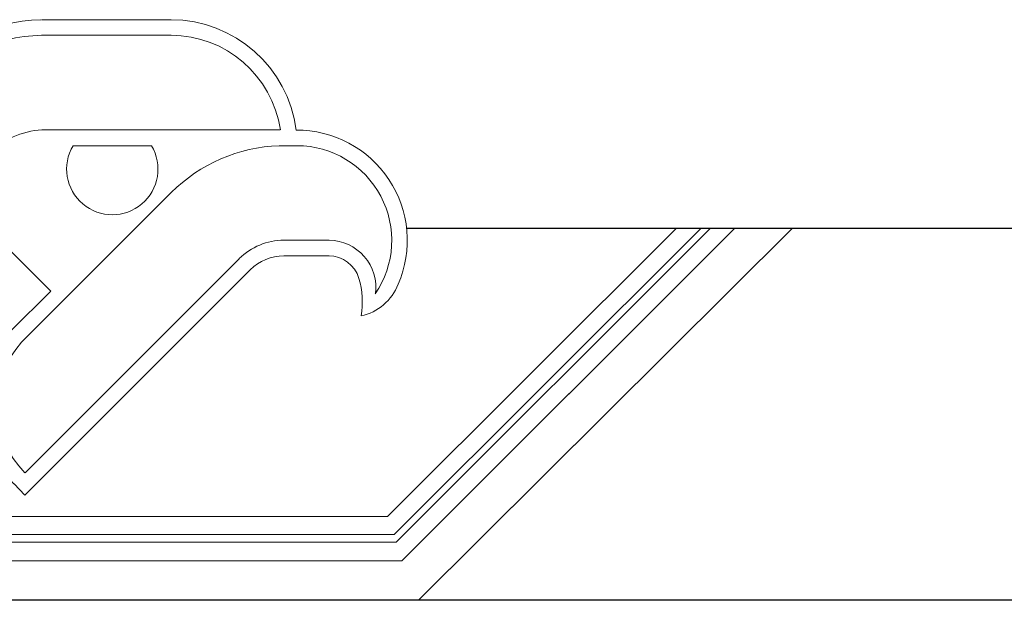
# Model space of a CAD drawing. Extents: x 261105 to 7565828, y -85627 to 5881792.
# Tile 21 of 116: x 334043 to 335896, y -39355 to -38261. Entities that reach past the tile are written whole.
import ezdxf

# ---------------------------------------------------------------- set-up
doc = ezdxf.new("R2010")
doc.units = 0
doc.header["$MEASUREMENT"] = 0
doc.layers.add('1__logo', color=140, linetype='Continuous', lineweight=9)
doc.layers.add('linii', color=7, linetype='Continuous', lineweight=15)
doc.layers.add('TB_OBRYS1', color=3, linetype='Continuous')

# ---------------------------------------------------------------- blocks, each defined once
blk = doc.blocks.new('FGFGFG')
at = {"layer": 'linii'}
for points in [[(269037, -43280.6), (269280.8, -43280.6)], [(269037, -43309.8), (269280.8, -43309.8)], [(269532.7, -43392.8), (269810.1, -43670.4)], [(269512, -43413.5), (269768.8, -43670.4)], [(268831.3, -43487.9), (269273, -43487.9)], [(268799.9, -43517.8), (268833.4, -43517.8)], [(269073.7, -43517.8), (269221.2, -43517.8)], [(269374.6, -43528.7), (269522.8, -43677.1)], [(269036.6, -43606.1), (269318.1, -43887.9)], [(269263.3, -43791.7), (269429.7, -43625.3)], [(269429.7, -43625.3), (269502.1, -43697.8)], [(269789.9, -43690.6), (269810.2, -43670.4)], [(268739.6, -43695.9), (268824.6, -43695.9)], [(268739.6, -43725.1), (268824.6, -43725.1)], [(268908.5, -43730.6), (269311.8, -44134)], [(268887.8, -43751.3), (269312.2, -44175.7)], [(269263.3, -43791.7), (269338.8, -43867.3)], [(269312.2, -44175.7), (269332.5, -44154.6)]]:
    blk.add_lwpolyline(points, dxfattribs=at)
for centre, radius, start, end in [((269037.7, -43518.5), 237.9, 90.1994, 172.7892), ((269270.7, -43642.3), 361.8, 43.4713, 88.2561), ((269037.8, -43518.6), 208.8, 90.2136, 171.529), ((269270.7, -43642.3), 332.6, 43.4713, 88.2561), ((268799.7, -43695.9), 207.3, 89.4368, 203.5206), ((269272.4, -43636.4), 148.5, 46.4731, 89.7445), ((268800, -43696.3), 178.4, 90.035, 214.2542), ((268822.9, -43819.9), 302.3, 45.0209, 88.0121), ((269147.5, -43561.9), 85.9, 149.1079, 30.8921), ((269642.4, -43549.6), 174.8, 226.845, 316.2972), ((269642.4, -43549.6), 204, 226.845, 316.2972), ((268740.6, -43784.8), 89, 90.6385, 187.6771), ((268824.1, -43815.7), 119.9, 45.2637, 89.7477), ((268740.6, -43784.8), 59.7, 90.6385, 163.2772), ((268824.1, -43815.7), 90.6, 45.2637, 89.7477), ((268700.1, -43743.8), 96.9, 201.0286, 257.7003), ((268836.1, -43811.8), 158.9, 163.856, 189.6503), ((269185.1, -44007.6), 208.2, 315.0992, 41.9765), ((269185.1, -44007.6), 179, 315.0992, 41.9765)]:
    blk.add_arc(centre, radius, start, end, dxfattribs=at)

msp = doc.modelspace()

# ---------------------------------------------------------------- linework, layer by layer
at = {"layer": '1__logo'}
for p, q in [((335279.5, -38654, 0), (334735.7, -39197, 0)), ((335279.5, -38654, 0), (334735.7, -39197, 0)), ((335325.6, -38654, 0), (334748.1, -39230.7, 0)), ((335325.6, -38654, 0), (334748.1, -39230.7, 0)), ((334751.7, -39245, 0), (335343.1, -38654, 0)), ((334751.7, -39245, 0), (335343.1, -38654, 0)), ((334762.5, -39280.3, 0), (335389.2, -38654, 0)), ((334766.8, -39276, 0), (335389.2, -38654, 0)), ((334766.8, -39276, 0), (335389.2, -38654, 0)), ((334766.8, -39276, 0), (335389.2, -38654, 0)), ((335497, -38654.8, 0), (334793.8, -39354.6, 0)), ((335497, -38654.8, 0), (334794.5, -39354, 0)), ((335497, -38654.8, 0), (334794.5, -39354, 0)), ((335497, -38654.8, 0), (334794.5, -39354, 0)), ((334735.7, -39197, 0), (315998.3, -39198, 0)), ((315981.2, -39245, 0), (334751.7, -39245, 0)), ((315984.9, -39230.7, 0), (334748.1, -39230.7, 0)), ((315968, -39277.8, 0), (334762.5, -39280.3, 0))]:
    msp.add_line(p, q, dxfattribs=at)
at = {"layer": 'TB_OBRYS1'}
for p, q in [((336553.6, -38654.6, 0), (334771.7, -38654.6, 0)), ((336553.6, -39354.6, 0), (314153.6, -39354.6, 0)), ((335589.2, -39354.6, 0), (315939.1, -39354.6, 0))]:
    msp.add_line(p, q, dxfattribs=at)

# ---------------------------------------------------------------- block references
at = {"layer": 'linii', "xscale": -1}
msp.add_blockref('FGFGFG', (603365, 5019.2, 0), dxfattribs=at)

doc.saveas('drawing.dxf')
